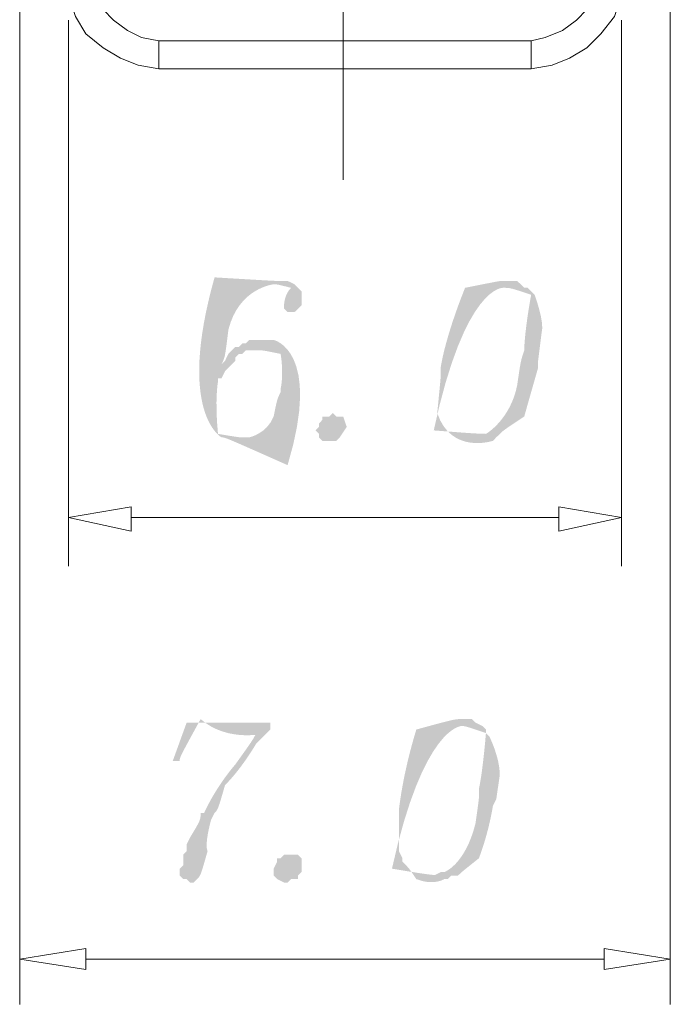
# Model space of a CAD drawing. Header units: millimetres. Extents: x -11 to 661, y -103 to 290.
# Tile 13 of 14: x 641 to 649, y -100 to -88. Entities that reach past the tile are written whole.
import ezdxf

# ---------------------------------------------------------------- set-up
doc = ezdxf.new("R2010")
doc.units = ezdxf.units.MM
doc.header["$LTSCALE"] = 23.749
doc.layers.get('0').update_dxf_attribs({"linetype": 'CONTINUOUS'})

msp = doc.modelspace()

# ---------------------------------------------------------------- hatches: boundary and pattern name
at = {"lineweight": 0}
h = msp.add_hatch(color=0, dxfattribs=at)
edge = h.paths.add_edge_path(flags=0)
edge.add_spline(control_points=[(644.256, -91.484), (644.215, -91.484), (644.215, -91.484), (644.215, -91.484), (644.134, -91.484), (644.134, -91.484), (644.134, -91.484), (644.093, -91.484), (644.093, -91.484), (643.403, -91.443), (642.956, -93.028), (643.484, -93.312), (643.484, -93.312), (643.728, -93.312), (643.728, -93.312), (643.728, -93.312), (643.687, -93.312), (643.687, -93.312), (643.443, -93.272), (643.403, -92.865), (643.443, -92.662), (643.443, -92.662), (643.443, -92.621), (643.443, -92.621), (643.443, -92.621), (643.484, -92.621), (643.484, -92.621), (643.484, -92.621), (643.525, -92.54), (643.525, -92.54), (643.525, -92.54), (643.565, -92.5), (643.565, -92.5), (643.565, -92.5), (643.484, -92.459), (643.484, -92.459), (643.484, -92.459), (643.525, -92.378), (643.525, -92.378), (643.565, -92.053), (643.687, -91.565), (644.093, -91.524), (644.093, -91.524), (644.337, -91.524), (644.337, -91.524), (644.337, -91.524), (644.256, -91.484), (644.256, -91.484), (644.256, -91.484)], knot_values=[0, 0, 0, 0, 1, 1, 1, 2, 2, 2, 3, 3, 3, 4, 4, 4, 5, 5, 5, 6, 6, 6, 7, 7, 7, 8, 8, 8, 9, 9, 9, 10, 10, 10, 11, 11, 11, 12, 12, 12, 13, 13, 13, 14, 14, 14, 15, 15, 15, 15.127, 15.127, 15.127, 15.127], degree=3, periodic=0)
h = msp.add_hatch(color=0, dxfattribs=at)
edge = h.paths.add_edge_path(flags=0)
edge.add_spline(control_points=[(644.419, -91.605), (644.378, -91.565), (644.378, -91.565), (644.378, -91.565), (644.337, -91.524), (644.337, -91.524), (644.337, -91.524), (644.093, -91.524), (644.093, -91.524), (644.093, -91.524), (644.134, -91.524), (644.134, -91.524), (644.297, -91.565), (644.215, -91.646), (644.215, -91.768), (644.215, -91.768), (644.215, -91.809), (644.215, -91.809), (644.215, -91.809), (644.256, -91.849), (644.256, -91.849), (644.256, -91.849), (644.297, -91.849), (644.297, -91.849), (644.297, -91.849), (644.337, -91.849), (644.337, -91.849), (644.337, -91.849), (644.378, -91.809), (644.378, -91.809), (644.378, -91.809), (644.419, -91.768), (644.419, -91.768), (644.419, -91.768), (644.419, -91.727), (644.419, -91.727), (644.419, -91.727), (644.419, -91.646), (644.419, -91.646), (644.419, -91.646), (644.419, -91.605), (644.419, -91.605), (644.419, -91.605)], knot_values=[0, 0, 0, 0, 1, 1, 1, 2, 2, 2, 3, 3, 3, 4, 4, 4, 5, 5, 5, 6, 6, 6, 7, 7, 7, 8, 8, 8, 9, 9, 9, 10, 10, 10, 11, 11, 11, 12, 12, 12, 13, 13, 13, 13.089803, 13.089803, 13.089803, 13.089803], degree=3, periodic=0)
h = msp.add_hatch(color=0, dxfattribs=at)
edge = h.paths.add_edge_path(flags=0)
edge.add_spline(control_points=[(646.898, -91.484), (646.857, -91.484), (646.857, -91.484), (646.857, -91.484), (646.816, -91.484), (646.816, -91.484), (646.816, -91.484), (646.776, -91.484), (646.776, -91.484), (646.776, -91.484), (646.735, -91.484), (646.735, -91.484), (646.329, -91.565), (646.085, -92.174), (646.044, -92.5), (646.044, -92.5), (646.044, -92.581), (646.044, -92.581), (646.044, -92.581), (646.044, -92.621), (646.044, -92.621), (646.004, -93.028), (646.166, -93.516), (646.654, -93.353), (646.654, -93.353), (646.694, -93.312), (646.694, -93.312), (646.694, -93.312), (646.735, -93.272), (646.735, -93.272), (646.735, -93.272), (646.491, -93.272), (646.491, -93.272), (645.963, -93.231), (646.329, -91.524), (646.776, -91.565), (646.776, -91.565), (647.02, -91.565), (647.02, -91.565), (647.02, -91.565), (646.938, -91.484), (646.938, -91.484), (646.938, -91.484), (646.898, -91.484), (646.898, -91.484), (646.898, -91.484)], knot_values=[0, 0, 0, 0, 1, 1, 1, 2, 2, 2, 3, 3, 3, 4, 4, 4, 5, 5, 5, 6, 6, 6, 7, 7, 7, 8, 8, 8, 9, 9, 9, 10, 10, 10, 11, 11, 11, 12, 12, 12, 13, 13, 13, 14, 14, 14, 14.0635, 14.0635, 14.0635, 14.0635], degree=3, periodic=0)
h = msp.add_hatch(color=0, dxfattribs=at)
edge = h.paths.add_edge_path(flags=0)
edge.add_spline(control_points=[(647.101, -91.605), (647.06, -91.565), (647.06, -91.565), (647.06, -91.565), (647.02, -91.565), (647.02, -91.565), (647.02, -91.565), (646.776, -91.565), (646.776, -91.565), (646.776, -91.565), (646.857, -91.565), (646.857, -91.565), (647.101, -91.646), (647.02, -92.093), (647.02, -92.296), (647.02, -92.296), (646.979, -92.418), (646.979, -92.418), (646.938, -92.703), (646.857, -93.109), (646.573, -93.272), (646.573, -93.272), (646.532, -93.272), (646.532, -93.272), (646.532, -93.272), (646.491, -93.272), (646.491, -93.272), (646.491, -93.272), (646.735, -93.272), (646.735, -93.272), (646.735, -93.272), (646.776, -93.231), (646.776, -93.231), (647.02, -93.069), (647.101, -92.784), (647.182, -92.5), (647.182, -92.5), (647.182, -92.418), (647.182, -92.418), (647.182, -92.418), (647.182, -92.418), (647.182, -92.418), (647.223, -92.093), (647.263, -91.971), (647.141, -91.646), (647.141, -91.646), (647.101, -91.605), (647.101, -91.605), (647.101, -91.605)], knot_values=[0, 0, 0, 0, 1, 1, 1, 2, 2, 2, 3, 3, 3, 4, 4, 4, 5, 5, 5, 6, 6, 6, 7, 7, 7, 8, 8, 8, 9, 9, 9, 10, 10, 10, 11, 11, 11, 12, 12, 12, 13, 13, 13, 14, 14, 14, 15, 15, 15, 15.0635, 15.0635, 15.0635, 15.0635], degree=3, periodic=0)
h = msp.add_hatch(color=0, dxfattribs=at)
edge = h.paths.add_edge_path(flags=0)
edge.add_spline(control_points=[(644.093, -92.174), (644.012, -92.174), (644.012, -92.174), (644.012, -92.174), (643.972, -92.174), (643.972, -92.174), (643.972, -92.174), (643.89, -92.174), (643.89, -92.174), (643.89, -92.174), (643.809, -92.174), (643.809, -92.174), (643.809, -92.174), (643.768, -92.215), (643.768, -92.215), (643.768, -92.215), (643.728, -92.215), (643.728, -92.215), (643.728, -92.215), (643.687, -92.256), (643.687, -92.256), (643.687, -92.256), (643.646, -92.256), (643.646, -92.256), (643.646, -92.256), (643.931, -92.296), (643.931, -92.296), (643.931, -92.296), (643.972, -92.296), (643.972, -92.296), (644.175, -92.337), (644.215, -92.581), (644.175, -92.743), (644.175, -92.743), (644.175, -92.784), (644.175, -92.784), (644.175, -92.784), (644.134, -92.865), (644.134, -92.865), (644.093, -93.069), (644.012, -93.272), (643.809, -93.312), (643.809, -93.312), (643.728, -93.312), (643.728, -93.312), (643.728, -93.312), (643.484, -93.312), (643.484, -93.312), (643.484, -93.312), (643.525, -93.312), (643.525, -93.312), (644.256, -93.637), (644.662, -92.296), (644.093, -92.174), (644.093, -92.174)], knot_values=[0, 0, 0, 0, 1, 1, 1, 2, 2, 2, 3, 3, 3, 4, 4, 4, 5, 5, 5, 6, 6, 6, 7, 7, 7, 8, 8, 8, 9, 9, 9, 10, 10, 10, 11, 11, 11, 12, 12, 12, 13, 13, 13, 14, 14, 14, 15, 15, 15, 16, 16, 16, 17, 17, 17, 17.0635, 17.0635, 17.0635, 17.0635], degree=3, periodic=0)
h = msp.add_hatch(color=0, dxfattribs=at)
h.dxf.hatch_style = 2
h.paths.add_polyline_path([(643.646, -92.256), (643.565, -92.337), (643.525, -92.418), (643.484, -92.459), (643.565, -92.5), (643.646, -92.418), (643.646, -92.378), (643.687, -92.337), (643.728, -92.337), (643.768, -92.296), (643.89, -92.296), (643.931, -92.296)])
h = msp.add_hatch(color=0, dxfattribs=at)
h.dxf.hatch_style = 2
h.paths.add_polyline_path([(644.744, -93.353), (644.703, -93.353), (644.662, -93.353), (644.622, -93.312), (644.622, -93.272), (644.581, -93.231), (644.622, -93.19), (644.622, -93.15), (644.662, -93.109), (644.662, -93.069), (644.744, -93.069), (644.784, -93.028), (644.825, -93.069), (644.906, -93.069), (644.947, -93.19), (644.866, -93.312), (644.825, -93.353)])
h = msp.add_hatch(color=0, dxfattribs=at)
edge = h.paths.add_edge_path(flags=0)
edge.add_spline(control_points=[(644.012, -96.767), (644.053, -96.726), (644.053, -96.726), (644.053, -96.726), (644.053, -96.645), (644.053, -96.645), (644.053, -96.645), (643.077, -96.645), (643.077, -96.645), (643.077, -96.645), (642.915, -97.092), (642.915, -97.092), (642.915, -97.092), (642.996, -97.092), (642.996, -97.092), (642.996, -97.092), (642.996, -97.051), (642.996, -97.051), (643.24, -96.604), (643.565, -96.889), (644.012, -96.767), (644.012, -96.767)], knot_values=[0, 0, 0, 0, 1, 1, 1, 2, 2, 2, 3, 3, 3, 4, 4, 4, 5, 5, 5, 6, 6, 6, 6.127, 6.127, 6.127, 6.127], degree=3, periodic=0)
h = msp.add_hatch(color=0, dxfattribs=at)
edge = h.paths.add_edge_path(flags=0)
edge.add_spline(control_points=[(646.41, -96.604), (646.369, -96.604), (646.369, -96.604), (646.369, -96.604), (646.288, -96.604), (646.288, -96.604), (646.288, -96.604), (646.288, -96.604), (646.288, -96.604), (646.288, -96.604), (646.207, -96.604), (646.207, -96.604), (645.76, -96.726), (645.597, -97.254), (645.557, -97.661), (645.557, -97.661), (645.557, -97.701), (645.557, -97.701), (645.557, -97.701), (645.557, -98.027), (645.557, -98.027), (645.557, -98.027), (645.557, -98.067), (645.557, -98.067), (645.557, -98.067), (645.557, -98.149), (645.557, -98.149), (645.557, -98.149), (645.597, -98.23), (645.597, -98.23), (645.597, -98.23), (645.597, -98.27), (645.597, -98.27), (645.597, -98.27), (645.597, -98.27), (645.597, -98.27), (645.597, -98.27), (645.638, -98.311), (645.638, -98.311), (645.638, -98.311), (645.678, -98.352), (645.678, -98.352), (645.76, -98.474), (645.963, -98.555), (646.085, -98.474), (646.085, -98.474), (646.125, -98.474), (646.125, -98.474), (646.125, -98.474), (646.166, -98.433), (646.166, -98.433), (646.166, -98.433), (646.247, -98.433), (646.247, -98.433), (646.247, -98.433), (645.963, -98.433), (645.963, -98.433), (645.475, -98.352), (645.841, -96.685), (646.288, -96.685), (646.288, -96.685), (646.532, -96.685), (646.532, -96.685), (646.532, -96.685), (646.451, -96.645), (646.451, -96.645), (646.451, -96.645), (646.41, -96.604), (646.41, -96.604), (646.41, -96.604)], knot_values=[0, 0, 0, 0, 1, 1, 1, 2, 2, 2, 3, 3, 3, 4, 4, 4, 5, 5, 5, 6, 6, 6, 7, 7, 7, 8, 8, 8, 9, 9, 9, 10, 10, 10, 11, 11, 11, 12, 12, 12, 13, 13, 13, 14, 14, 14, 15, 15, 15, 16, 16, 16, 17, 17, 17, 18, 18, 18, 19, 19, 19, 20, 20, 20, 21, 21, 21, 22, 22, 22, 22.127, 22.127, 22.127, 22.127], degree=3, periodic=0)
h = msp.add_hatch(color=0, dxfattribs=at)
edge = h.paths.add_edge_path(flags=0)
edge.add_spline(control_points=[(646.573, -96.767), (646.573, -96.726), (646.573, -96.726), (646.573, -96.726), (646.532, -96.685), (646.532, -96.685), (646.532, -96.685), (646.288, -96.685), (646.288, -96.685), (646.288, -96.685), (646.329, -96.685), (646.329, -96.685), (646.573, -96.767), (646.532, -97.254), (646.491, -97.417), (646.491, -97.417), (646.491, -97.498), (646.491, -97.498), (646.491, -97.498), (646.491, -97.539), (646.491, -97.539), (646.451, -97.823), (646.329, -98.311), (646.085, -98.392), (646.085, -98.392), (646.044, -98.392), (646.044, -98.392), (646.044, -98.392), (645.963, -98.433), (645.963, -98.433), (645.963, -98.433), (646.247, -98.433), (646.247, -98.433), (646.247, -98.433), (646.288, -98.392), (646.288, -98.392), (646.491, -98.23), (646.613, -97.905), (646.654, -97.62), (646.654, -97.62), (646.694, -97.539), (646.694, -97.539), (646.694, -97.539), (646.694, -97.539), (646.694, -97.539), (646.735, -97.254), (646.735, -97.051), (646.613, -96.807), (646.613, -96.807), (646.573, -96.767), (646.573, -96.767), (646.573, -96.767)], knot_values=[0, 0, 0, 0, 1, 1, 1, 2, 2, 2, 3, 3, 3, 4, 4, 4, 5, 5, 5, 6, 6, 6, 7, 7, 7, 8, 8, 8, 9, 9, 9, 10, 10, 10, 11, 11, 11, 12, 12, 12, 13, 13, 13, 14, 14, 14, 15, 15, 15, 16, 16, 16, 16.089803, 16.089803, 16.089803, 16.089803], degree=3, periodic=0)
h = msp.add_hatch(color=0, dxfattribs=at)
edge = h.paths.add_edge_path(flags=0)
edge.add_spline(control_points=[(643.931, -96.848), (643.972, -96.807), (643.972, -96.807), (643.972, -96.807), (644.012, -96.767), (644.012, -96.767), (644.012, -96.767), (643.89, -96.767), (643.89, -96.767), (643.89, -96.767), (643.85, -96.848), (643.85, -96.848), (643.646, -97.133), (643.403, -97.417), (643.281, -97.701), (643.281, -97.701), (643.24, -97.701), (643.24, -97.701), (643.24, -97.701), (643.24, -97.783), (643.24, -97.783), (643.118, -97.986), (643.159, -97.905), (643.077, -98.067), (643.077, -98.067), (643.077, -98.149), (643.077, -98.149), (643.077, -98.149), (643.037, -98.189), (643.037, -98.189), (643.037, -98.189), (643.037, -98.23), (643.037, -98.23), (643.037, -98.23), (643.037, -98.27), (643.037, -98.27), (643.037, -98.27), (643.037, -98.311), (643.037, -98.311), (643.037, -98.311), (642.996, -98.352), (642.996, -98.352), (642.996, -98.352), (642.996, -98.433), (642.996, -98.433), (642.996, -98.433), (643.037, -98.474), (643.037, -98.474), (643.037, -98.474), (643.077, -98.474), (643.077, -98.474), (643.077, -98.474), (643.118, -98.514), (643.118, -98.514), (643.118, -98.514), (643.159, -98.514), (643.159, -98.514), (643.159, -98.514), (643.199, -98.474), (643.199, -98.474), (643.199, -98.474), (643.199, -98.474), (643.199, -98.474), (643.199, -98.474), (643.24, -98.433), (643.24, -98.433), (643.321, -98.149), (643.281, -98.067), (643.362, -97.783), (643.362, -97.783), (643.403, -97.701), (643.403, -97.701), (643.403, -97.701), (643.443, -97.661), (643.443, -97.661), (643.525, -97.376), (643.728, -97.173), (643.89, -96.889), (643.89, -96.889), (643.931, -96.848), (643.931, -96.848), (643.931, -96.848)], knot_values=[0, 0, 0, 0, 1, 1, 1, 2, 2, 2, 3, 3, 3, 4, 4, 4, 5, 5, 5, 6, 6, 6, 7, 7, 7, 8, 8, 8, 9, 9, 9, 10, 10, 10, 11, 11, 11, 12, 12, 12, 13, 13, 13, 14, 14, 14, 15, 15, 15, 16, 16, 16, 17, 17, 17, 18, 18, 18, 19, 19, 19, 20, 20, 20, 21, 21, 21, 22, 22, 22, 23, 23, 23, 24, 24, 24, 25, 25, 25, 26, 26, 26, 26.089803, 26.089803, 26.089803, 26.089803], degree=3, periodic=0)
h = msp.add_hatch(color=0, dxfattribs=at)
h.dxf.hatch_style = 2
h.paths.add_polyline_path([(644.215, -98.514), (644.134, -98.474), (644.093, -98.433), (644.093, -98.352), (644.134, -98.27), (644.134, -98.23), (644.175, -98.23), (644.215, -98.189), (644.297, -98.189), (644.337, -98.189), (644.378, -98.189), (644.419, -98.23), (644.419, -98.27), (644.419, -98.311), (644.419, -98.352), (644.419, -98.392), (644.378, -98.433), (644.378, -98.474), (644.297, -98.474), (644.256, -98.514)])

# ---------------------------------------------------------------- linework, layer by layer
at = {"color": 0, "lineweight": 0}
for points in [[(641.127, -83.599), (641.127, -99.937)], [(648.726, -83.599), (648.726, -99.937)], [(641.696, -87.907), (641.696, -88.151), (641.777, -88.395), (641.899, -88.598), (642.102, -88.761), (642.305, -88.883), (642.509, -88.964), (642.752, -89.005)], [(642.021, -87.907), (642.021, -88.11), (642.102, -88.314), (642.224, -88.436), (642.387, -88.557), (642.549, -88.639), (642.752, -88.679)], [(647.101, -89.005), (647.345, -88.964), (647.548, -88.883), (647.751, -88.761), (647.914, -88.598), (648.076, -88.395), (648.157, -88.151), (648.157, -87.907)], [(647.101, -88.679), (647.263, -88.639), (647.467, -88.557), (647.629, -88.436), (647.751, -88.314), (647.832, -88.11), (647.832, -87.907)], [(641.696, -88.436), (641.696, -94.816)], [(648.157, -88.436), (648.157, -94.816)], [(642.752, -89.005), (642.752, -88.679)], [(647.101, -88.679), (642.752, -88.679)], [(647.101, -89.005), (647.101, -88.679)], [(647.101, -89.005), (642.752, -89.005)], [(647.426, -94.247), (642.427, -94.247)], [(641.899, -99.408), (647.954, -99.408)]]:
    msp.add_lwpolyline(points, dxfattribs=at)
at = {"color": 1, "lineweight": 0}
msp.add_lwpolyline([(644.906, -87.176), (644.906, -90.305)], dxfattribs=at)
at = {"color": 0, "lineweight": 0}
for points in [[(642.427, -94.125), (642.427, -94.41), (641.696, -94.247)], [(647.426, -94.125), (647.426, -94.41), (648.157, -94.247)], [(641.899, -99.286), (641.899, -99.53), (641.127, -99.408)], [(647.954, -99.286), (647.954, -99.53), (648.726, -99.408)]]:
    msp.add_lwpolyline(points, close=True, dxfattribs=at)

doc.saveas('drawing.dxf')
